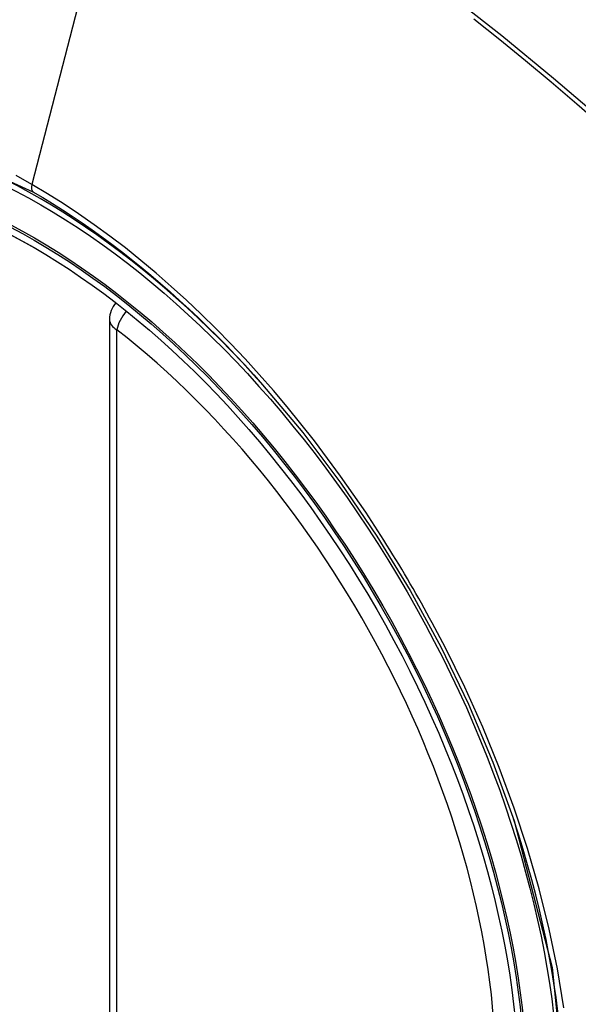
# Model space of a CAD drawing. Header units: inches. Extents: x 23 to 567, y 61 to 264.
# Tile 224 of 256: x 484.542 to 484.803, y 254.442 to 254.901. Entities that reach past the tile are written whole.
import ezdxf

# ---------------------------------------------------------------- set-up
doc = ezdxf.new("R2010")
doc.units = ezdxf.units.IN
doc.header["$MEASUREMENT"] = 0
doc.layers.add('Visible Edges(ANSI)', color=7, linetype='Continuous', lineweight=25)
doc.layers.add('Visible Tangent Edges(ANSI)', color=7, linetype='Continuous', lineweight=25)

msp = doc.modelspace()

# ---------------------------------------------------------------- linework, layer by layer
at = {"layer": 'Visible Edges(ANSI)'}
msp.add_line((484.5837444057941, 254.7615188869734), (484.5837444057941, 254.2768456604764), dxfattribs=at)
at = {"layer": 'Visible Edges(ANSI)', "flags": 128}
msp.add_lwpolyline([(484.6552627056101, 254.731062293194), (484.6739744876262, 254.7087857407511), (484.6918231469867, 254.6851714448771), (484.7086075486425, 254.6604805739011), (484.7241560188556, 254.6349908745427), (484.7384171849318, 254.6088148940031), (484.7513099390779, 254.582108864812), (484.7627638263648, 254.5550079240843), (484.7727120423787, 254.5276340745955)], dxfattribs=at)
at = {"layer": 'Visible Edges(ANSI)'}
msp.add_arc((484.5955554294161, 254.7615188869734), 0.0118110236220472, 138.7604623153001, 180, dxfattribs=at)
for centre, major_axis, ratio, start_param, end_param in [((484.6568008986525, 254.0337847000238), (-0.6496062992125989, 1.125151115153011), 0.5773502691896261, 5.161526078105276, 5.834048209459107), ((484.5520572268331, 254.5358577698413), (0.1574803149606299, -0.27276390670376), 0.5773502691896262, 2.363976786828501, 7.060801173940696)]:
    msp.add_ellipse(centre, major_axis=major_axis, ratio=ratio, start_param=start_param, end_param=end_param, dxfattribs=at)
msp.add_ellipse((484.5485773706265, 254.5338486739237), major_axis=(-0.1599409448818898, 0.2770258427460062), ratio=0.5773502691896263, dxfattribs=at)
at = {"layer": 'Visible Tangent Edges(ANSI)'}
for p, q in [((484.5953482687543, 255.010205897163), (484.5474507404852, 254.8245313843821)), ((484.5872037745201, 254.2720238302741), (484.5872037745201, 254.756697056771))]:
    msp.add_line(p, q, dxfattribs=at)
at = {"layer": 'Visible Tangent Edges(ANSI)', "flags": 128}
for points in [[(484.885641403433, 254.7882480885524), (484.8623518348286, 254.810604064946), (484.8388127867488, 254.8323712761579), (484.8150463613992, 254.8535172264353), (484.7910806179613, 254.8740166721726), (484.766943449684, 254.8938439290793), (484.742663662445, 254.912975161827)], [(484.7539131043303, 254.9018243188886), (484.7659799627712, 254.8921736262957), (484.778010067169, 254.8823489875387), (484.7899998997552, 254.8723535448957), (484.8019458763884, 254.8621904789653), (484.8138446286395, 254.8518631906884), (484.8256927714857, 254.8413751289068), (484.8374869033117, 254.8307297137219), (484.8492238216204, 254.8199304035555), (484.8608952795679, 254.8089857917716), (484.8724465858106, 254.7979500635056), (484.8840596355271, 254.7866452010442)], [(484.3727991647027, 254.4295595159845), (484.3391793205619, 254.4966419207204), (484.3150454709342, 254.5657136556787), (484.3015994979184, 254.6333026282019), (484.2994511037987, 254.696373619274), (484.3087042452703, 254.7517993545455), (484.3289911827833, 254.7972555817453), (484.3592546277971, 254.8304617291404), (484.3981987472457, 254.8499263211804), (484.44416567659, 254.8549051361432), (484.4948306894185, 254.845131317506), (484.5479513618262, 254.8210820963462)], [(484.5474507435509, 254.824531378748), (484.5401423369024, 254.8286251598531)], [(484.709073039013, 254.6629153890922), (484.7034067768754, 254.6715381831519), (484.6976003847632, 254.6800550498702), (484.6916617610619, 254.6884555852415), (484.6855987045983, 254.6967293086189), (484.6794190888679, 254.7048658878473), (484.6731307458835, 254.7128548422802), (484.6667415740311, 254.720685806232), (484.6602593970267, 254.7283483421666), (484.6536914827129, 254.7358330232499), (484.6470379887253, 254.7431421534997), (484.6403012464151, 254.7502740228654), (484.6334850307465, 254.7572242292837), (484.6265932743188, 254.7639885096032), (484.6196297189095, 254.7705624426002), (484.61259824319, 254.7769417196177), (484.6055026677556, 254.7831220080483), (484.5983468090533, 254.7890989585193), (484.5911382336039, 254.7948646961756), (484.5838932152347, 254.8004051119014), (484.5766214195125, 254.8057143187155), (484.5693320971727, 254.8107869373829), (484.5620343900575, 254.8156175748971), (484.5547375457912, 254.8202008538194), (484.5474507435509, 254.824531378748)], [(484.5479513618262, 254.8210820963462), (484.5525524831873, 254.8183762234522), (484.557159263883, 254.8155682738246), (484.5617693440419, 254.8126595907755), (484.5663803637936, 254.8096515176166), (484.5709900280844, 254.8065454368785), (484.5755958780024, 254.8033426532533), (484.5801956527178, 254.800044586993), (484.5847869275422, 254.7966525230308), (484.5893674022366, 254.793167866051), (484.5939346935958, 254.7895919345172), (484.598485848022, 254.7859267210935), (484.6030153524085, 254.7821773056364), (484.607521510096, 254.7783455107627), (484.6120032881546, 254.7744323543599), (484.6164597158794, 254.7704389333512), (484.6208898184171, 254.7663663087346), (484.6252925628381, 254.7622155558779), (484.6296669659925, 254.7579877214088), (484.6340120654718, 254.7536839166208), (484.6383268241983, 254.7493051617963), (484.6426102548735, 254.7448525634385), (484.6468613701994, 254.7403271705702), (484.6510791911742, 254.7357300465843), (484.6552627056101, 254.731062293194)], [(484.7406002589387, 254.6083086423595), (484.7393989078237, 254.6106366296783), (484.7381875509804, 254.6129605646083), (484.7369662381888, 254.6152803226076), (484.7357349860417, 254.6175958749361), (484.7344938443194, 254.6199071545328), (484.7332428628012, 254.622214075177), (484.7319820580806, 254.6245165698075), (484.730711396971, 254.6268145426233), (484.7294309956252, 254.6291079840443), (484.7281408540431, 254.6313967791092), (484.7268409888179, 254.6336808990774), (484.7255314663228, 254.635960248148), (484.7242122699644, 254.6382347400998), (484.7228834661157, 254.6405043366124), (484.7215450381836, 254.6427689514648), (484.7201970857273, 254.6450285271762), (484.7188396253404, 254.647283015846), (484.7174726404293, 254.6495323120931), (484.716096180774, 254.6517763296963), (484.7147103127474, 254.6540150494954), (484.7133150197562, 254.6562484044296), (484.7119103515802, 254.6584762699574), (484.7104963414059, 254.6606986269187), (484.709073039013, 254.6629153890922)], [(484.7958871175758, 254.4403193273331), (484.7928974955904, 254.458595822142), (484.7890757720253, 254.4771187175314), (484.7844368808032, 254.4958297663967), (484.7789957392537, 254.5146707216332), (484.7727673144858, 254.5335833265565), (484.7657712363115, 254.5524989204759), (484.7580594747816, 254.5712924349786), (484.7496613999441, 254.58990891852), (484.7406002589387, 254.6083086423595)], [(484.7727035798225, 254.5276551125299), (484.7904342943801, 254.4591609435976), (484.7969709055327, 254.3940080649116)]]:
    msp.add_lwpolyline(points, dxfattribs=at)
at = {"layer": 'Visible Tangent Edges(ANSI)'}
for centre, major_axis, ratio, start_param, end_param in [((484.5510634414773, 254.5352840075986), (-0.1731810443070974, 0.2999583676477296), 0.577350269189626, 5.055269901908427, 10.65269335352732), ((484.5507352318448, 254.8251002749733), (-0.0024606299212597, -0.0042619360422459), 0.5773502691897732, 5.161112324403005, 6.141288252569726), ((484.5955554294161, 254.7615188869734), (0.0072436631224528, 0.0093289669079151), 0.4708410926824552, 1.514964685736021, 2.428163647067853), ((484.5955554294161, 254.7615188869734), (-0.0118110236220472, -1e-16), 0.577350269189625, 0, 0.78539816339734), ((484.5510132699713, 254.535255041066), (0.1505905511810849, -0.2608304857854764), 0.5773502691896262, 5.668550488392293, 8.468616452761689)]:
    msp.add_ellipse(centre, major_axis=major_axis, ratio=ratio, start_param=start_param, end_param=end_param, dxfattribs=at)
for centre, major_axis, ratio in [((484.5516555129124, 254.535625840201), (0.1711078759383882, -0.296367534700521), 0.5773502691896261), ((484.5486812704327, 254.5339086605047), (-0.1626954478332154, 0.2817967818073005), 0.5773502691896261), ((484.5485773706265, 254.5338486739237), (0.1620986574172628, -0.2807631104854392), 0.5773502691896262)]:
    msp.add_ellipse(centre, major_axis=major_axis, ratio=ratio, dxfattribs=at)

doc.saveas('drawing.dxf')
